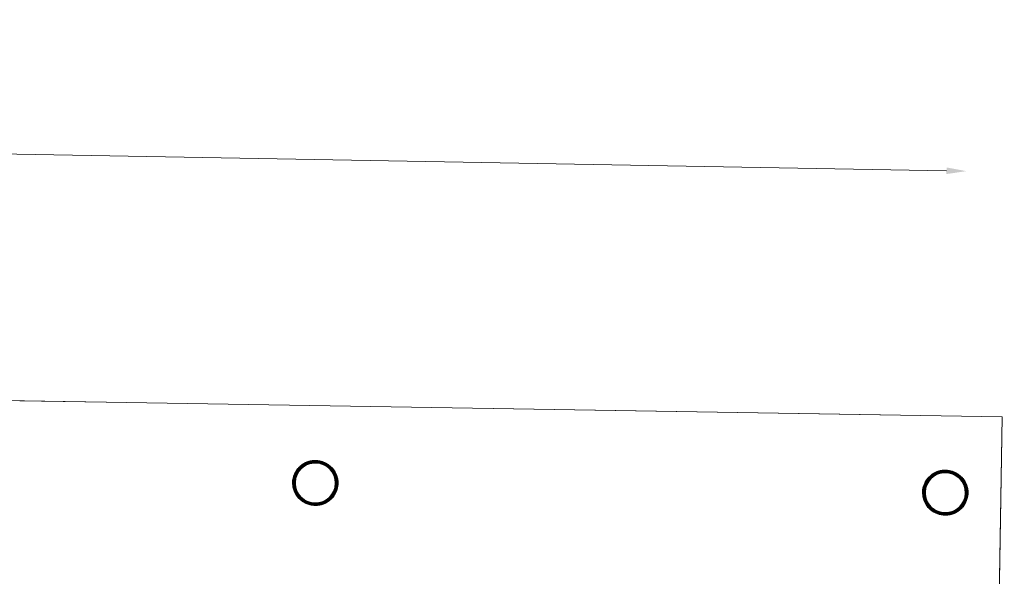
# Model space of a CAD drawing. Header units: millimetres. Extents: x -13022 to 1371524, y -38729 to 632593.
# Tile 105 of 256: x 735429 to 744332, y 17637 to 22670. Entities that reach past the tile are written whole.
import ezdxf

# ---------------------------------------------------------------- set-up
doc = ezdxf.new("R2010")
doc.units = ezdxf.units.MM
doc.header["$LTSCALE"] = 35
doc.set_wipeout_variables(frame=1)
doc.linetypes.add('DASHED', pattern=[200, 100, -100])
for name, color, linetype in [('LAYER102', 1, 'Continuous'), ('LAYER111', 7, 'Continuous'), ('LAYER22', 7, 'Continuous'), ('LAYER28', 7, 'Continuous')]:
    doc.layers.add(name, color=color, linetype=linetype)
doc.styles.get("Standard").update_dxf_attribs({"font": 'simplex.shx'})
doc.dimstyles.new('~R----C~', dxfattribs={"dimtxt": 162, "dimasz": 180, "dimexe": 0.18, "dimexo": 0.0625, "dimgap": 16.2, "dimtad": 1, "dimdec": 0, "dimzin": 0, "dimdsep": 46, "dimtxsty": 'Standard', "dimcen": 0.09, "dimse1": 1, "dimse2": 1, "dimclrd": 7, "dimadec": 0, "dimazin": 0, "dimtfac": 1, "dimtdec": 4, "dimtmove": 0, "dimatfit": 3, "dimfxl": 1, "dimtolj": 1, "dimtzin": 0, "dimlwd": 13, "dimarcsym": 0})
pattern_1 = [(43.96863251, (352402.23218, 19929.1993), (-0.20827933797, 0.21591600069), []), (43.96863251, (352402.236, 19929.4114), (-0.20827933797, 0.21591600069), [])]

# ---------------------------------------------------------------- blocks, each defined once
blk = doc.blocks.new('*D107')
at = {"layer": 'Defpoints', "color": 0, "linetype": 'Continuous', "transparency": 16777216}
for p in [(669074.3, 20918.7), (745203, 19548.2), (743914.1, 17146.3)]:
    blk.add_point(p, dxfattribs=at)
at = {"layer": 'LAYER102', "color": 7, "linetype": 'Continuous', "lineweight": 13, "transparency": 16777216}
blk.add_line((745162.6, 17303.9), (745199.8, 19368.3), dxfattribs=at)
at = {"layer": 'LAYER102', "color": 7, "linetype": 'Continuous', "transparency": 16777216}
for points in [[(745169.8, 19368.8), (745229.8, 19367.7), (745203, 19548.2)], [(745132.6, 17304.4), (745192.6, 17303.4), (745159.4, 17123.9)]]:
    blk.add_solid(points, dxfattribs=at)
at = {"layer": 'LAYER102', "color": 0, "linetype": 'Continuous', "transparency": 16777216, "insert": (745084, 18337.8), "char_height": 162, "attachment_point": 5, "rotation": 88.96863}
blk.add_mtext('\\A1;2425', dxfattribs=at)
blk = doc.blocks.new('*D110')
at = {"layer": 'Defpoints', "color": 0, "linetype": 'Continuous', "transparency": 16777216}
for p in [(743988.9, 21300.9), (669328.3, 18024.7), (743914.1, 17146.3)]:
    blk.add_point(p, dxfattribs=at)
at = {"layer": 'LAYER102', "color": 7, "linetype": 'Continuous', "lineweight": 13, "transparency": 16777216}
blk.add_line((669591.4, 22640.3), (743809, 21304.2), dxfattribs=at)
at = {"layer": 'LAYER102', "color": 7, "linetype": 'Continuous', "transparency": 16777216}
for points in [[(669592, 22670.3), (669590.9, 22610.3), (669411.4, 22643.5)], [(743809.5, 21334.2), (743808.4, 21274.2), (743988.9, 21300.9)]]:
    blk.add_solid(points, dxfattribs=at)
at = {"layer": 'LAYER102', "color": 0, "linetype": 'Continuous', "transparency": 16777216, "insert": (706701.9, 22069.4), "char_height": 162, "attachment_point": 5, "rotation": 358.96863}
blk.add_mtext('\\A1;74590', dxfattribs=at)

msp = doc.modelspace()

# ---------------------------------------------------------------- linework, layer by layer
at = {"layer": 'LAYER28', "color": 7, "linetype": 'Continuous', "lineweight": 25}
for points in [[(738105.143, 18664.538, -2.41421358), (737918.688, 18484.665, -0.41421358), (738105.143, 18664.538)], [(743801.361, 18576.766, -2.41421358), (743614.906, 18396.894, -0.41421358), (743801.361, 18576.766)]]:
    msp.add_lwpolyline(points, format="xyb", close=True, dxfattribs=at)

# ---------------------------------------------------------------- texts
at = {"layer": 'LAYER102', "color": 7, "linetype": 'Continuous', "lineweight": 0, "insert": (835177.686, 19014.688), "char_height": 162, "attachment_point": 7, "rotation": 358.9686325, "line_spacing_factor": 1.333333}
msp.add_mtext('\\pi-742.15;{\\fArial|b0|i0|c0|p34;verkeersruimte\\P\\pi-399.59;21,7 m2}', dxfattribs=at)

# ---------------------------------------------------------------- next in the draw order: wipeouts: each hides what was drawn before it
at = {"linetype": 'Continuous'}
for points in [[(738098.188, 18278.202), (738098.549, 18298.214), (738122.479, 18299.351), (738146.06, 18303.601), (738168.882, 18310.893), (738190.569, 18321.102), (738210.712, 18334.053), (738229.025, 18349.523), (738245.128, 18367.251), (738258.797, 18386.93), (738269.807, 18408.225), (738277.901, 18430.771), (738283.011, 18454.183), (738285.004, 18478.061), (738283.872, 18501.994), (738279.608, 18525.575), (738272.33, 18548.4), (738262.125, 18570.077), (738249.173, 18590.237), (738233.688, 18608.535), (738215.975, 18624.656), (738196.28, 18638.327), (738175.006, 18649.311), (738152.461, 18657.423), (738129.049, 18662.522), (738105.174, 18664.521), (738081.244, 18663.388), (738057.664, 18659.14), (738034.81, 18651.851), (738013.154, 18641.644), (737992.98, 18628.696), (737974.699, 18613.227), (737958.565, 18595.502), (737944.896, 18575.824), (737933.917, 18554.531), (737925.791, 18531.985), (737920.681, 18508.574), (737918.689, 18484.697), (737919.82, 18460.759), (737924.084, 18437.173), (737931.362, 18414.345), (737941.567, 18392.663), (737954.519, 18372.499), (737970.004, 18354.199), (737987.717, 18338.075), (738007.412, 18324.403), (738028.686, 18313.418), (738051.262, 18305.306), (738074.674, 18300.208), (738098.549, 18298.21), (738098.188, 18278.202), (738073.096, 18280.214), (738048.433, 18285.316), (738024.576, 18293.43), (738001.926, 18304.429), (737980.826, 18318.146), (737961.552, 18334.37), (737944.445, 18352.851), (737929.748, 18373.306), (737917.707, 18395.421), (737908.502, 18418.856), (737902.253, 18443.25), (737899.077, 18468.231), (737898.999, 18493.413), (737902.043, 18518.41), (737908.171, 18542.838), (737917.251, 18566.323), (737929.184, 18588.502), (737943.775, 18609.036), (737960.768, 18627.609), (737979.94, 18643.936), (738000.973, 18657.767), (738023.584, 18668.888), (738047.361, 18677.13), (738071.99, 18682.364), (738097.095, 18684.512), (738122.27, 18683.539), (738147.106, 18679.462), (738171.263, 18672.343), (738194.336, 18662.29), (738216.015, 18649.459), (738235.928, 18634.046), (738253.799, 18616.288), (738269.32, 18596.458), (738282.246, 18574.861), (738292.426, 18551.827), (738299.681, 18527.712), (738303.891, 18502.884), (738305.001, 18477.727), (738303.091, 18453.265), (738298.22, 18429.212), (738290.518, 18405.92), (738280.024, 18383.729), (738266.96, 18362.961), (738251.49, 18343.921), (738233.837, 18326.884), (738214.255, 18312.101), (738193.03, 18299.786), (738170.477, 18290.12), (738146.912, 18283.242), (738122.711, 18279.254), (738098.189, 18278.214)], [(743794.406, 18190.43), (743794.767, 18210.443), (743818.697, 18211.579), (743842.278, 18215.83), (743865.1, 18223.122), (743886.787, 18233.33), (743906.93, 18246.281), (743925.243, 18261.752), (743941.346, 18279.479), (743955.014, 18299.159), (743966.025, 18320.453), (743974.119, 18343), (743979.229, 18366.411), (743981.222, 18390.289), (743980.09, 18414.222), (743975.826, 18437.804), (743968.548, 18460.628), (743958.343, 18482.306), (743945.391, 18502.466), (743929.906, 18520.764), (743912.193, 18536.885), (743892.498, 18550.555), (743871.224, 18561.539), (743848.679, 18569.651), (743825.267, 18574.75), (743801.392, 18576.75), (743777.462, 18575.616), (743753.882, 18571.368), (743731.028, 18564.079), (743709.372, 18553.873), (743689.198, 18540.925), (743670.917, 18525.455), (743654.783, 18507.731), (743641.114, 18488.053), (743630.135, 18466.759), (743622.009, 18444.214), (743616.899, 18420.802), (743614.907, 18396.925), (743616.038, 18372.987), (743620.302, 18349.402), (743627.58, 18326.573), (743637.785, 18304.892), (743650.737, 18284.728), (743666.222, 18266.427), (743683.935, 18250.303), (743703.63, 18236.631), (743724.904, 18225.646), (743747.48, 18217.534), (743770.892, 18212.436), (743794.767, 18210.439), (743794.406, 18190.43), (743769.314, 18192.443), (743744.651, 18197.545), (743720.794, 18205.658), (743698.144, 18216.658), (743677.044, 18230.374), (743657.77, 18246.598), (743640.663, 18265.079), (743625.966, 18285.535), (743613.925, 18307.65), (743604.72, 18331.084), (743598.47, 18355.479), (743595.295, 18380.459), (743595.217, 18405.641), (743598.261, 18430.639), (743604.389, 18455.067), (743613.469, 18478.551), (743625.402, 18500.73), (743639.993, 18521.264), (743656.986, 18539.837), (743676.158, 18556.165), (743697.191, 18569.996), (743719.802, 18581.116), (743743.579, 18589.358), (743768.208, 18594.593), (743793.313, 18596.74), (743818.488, 18595.768), (743843.324, 18591.691), (743867.481, 18584.571), (743890.554, 18574.519), (743912.233, 18561.688), (743932.146, 18546.274), (743950.017, 18528.516), (743965.538, 18508.686), (743978.463, 18487.089), (743988.644, 18464.056), (743995.899, 18439.94), (744000.109, 18415.113), (744001.219, 18389.955), (743999.309, 18365.493), (743994.438, 18341.441), (743986.736, 18318.149), (743976.242, 18295.958), (743963.178, 18275.19), (743947.708, 18256.149), (743930.055, 18239.113), (743910.473, 18224.33), (743889.248, 18212.015), (743866.695, 18202.348), (743843.13, 18195.471), (743818.929, 18191.482), (743794.407, 18190.442)]]:
    msp.add_wipeout(points, dxfattribs=at).dxf.layer = 'LAYER111'

# ---------------------------------------------------------------- next in the draw order: hatches: boundary and pattern name
at = {"layer": 'LAYER28', "linetype": 'Continuous', "lineweight": 13}
h = msp.add_hatch(dxfattribs=at)
h.set_pattern_fill('~A--FYV~', angle=-1.0313675, style=0, pattern_type=0)
h.set_pattern_definition(pattern_1)
h.paths.add_polyline_path([(738098.188, 18278.202), (738098.549, 18298.214, 2.4139222), (737918.688, 18484.665, 0.41426354), (738098.549, 18298.214), (738098.188, 18278.202, -2.41408009), (738305.001, 18477.726, -0.41423606)], flags=0)
h = msp.add_hatch(dxfattribs=at)
h.set_pattern_fill('~A--FYV~', angle=-1.0313675, style=0, pattern_type=0)
h.set_pattern_definition(pattern_1)
h.paths.add_polyline_path([(743794.406, 18190.43), (743794.767, 18210.443, 2.4139222), (743614.906, 18396.894, 0.41426354), (743794.767, 18210.443), (743794.406, 18190.43, -2.41408009), (744001.219, 18389.955, -0.41423606)], flags=0)

# ---------------------------------------------------------------- next in the draw order: linework, layer by layer
at = {"layer": 'LAYER22', "color": 7, "linetype": 'Continuous', "lineweight": 18}
msp.add_lwpolyline([(697681.942, 17614.402), (697718.716, 19841.101), (744312.503, 19080.026), (744109.927, 6681.672), (697516.203, 7442.738), (697543.151, 9082.018)], dxfattribs=at)
at = {"layer": 'LAYER22', "color": 7, "linetype": 'DASHED', "lineweight": 18}
msp.add_lwpolyline([(697681.942, 17614.402), (697718.716, 19841.101), (744312.503, 19080.026), (744109.927, 6681.672), (697516.203, 7442.738), (697543.151, 9082.018)], dxfattribs=at)
at = {"layer": 'LAYER28', "color": 7, "linetype": 'Continuous', "lineweight": 25}
for points in [[(738098.188, 18278.202), (738098.549, 18298.214, 2.4139222), (737918.688, 18484.665, 0.41426354), (738098.549, 18298.214), (738098.188, 18278.202, -2.41408009), (738305.001, 18477.726, -0.41423606), (738098.188, 18278.202)], [(738105.503, 18684.534, -2.41421358), (737898.691, 18485.025, -0.41421358), (738105.503, 18684.534)], [(743794.406, 18190.43), (743794.767, 18210.443, 2.4139222), (743614.906, 18396.894, 0.41426354), (743794.767, 18210.443), (743794.406, 18190.43, -2.41408009), (744001.219, 18389.955, -0.41423606), (743794.406, 18190.43)], [(743801.721, 18596.763, -2.41421358), (743594.909, 18397.254, -0.41421358), (743801.721, 18596.763)]]:
    msp.add_lwpolyline(points, format="xyb", close=True, dxfattribs=at)

# ---------------------------------------------------------------- next in the draw order: texts
at = {"layer": 'LAYER102', "color": 7, "linetype": 'Continuous', "lineweight": 0, "insert": (849037.701, 14674.158), "char_height": 162, "attachment_point": 7, "rotation": 358.9686325, "line_spacing_factor": 1.333333}
msp.add_mtext('\\pi-1188.3;{\\fArial|b1|i0|c0|p34;\\H1.2346x;technische ruimte \\P\\pi-1157.3;(luhtbehandeling)\\fArial|b0|i0|c0|p34;\\H0.81x;\\P\\pi-880.14;technische ruimte \\P\\pi-401.47;44,8 m2}', dxfattribs=at)

# ---------------------------------------------------------------- next in the draw order: dimensions: what is measured, and where the dimension line sits
at = {"layer": 'LAYER102', "color": 7, "linetype": 'Continuous'}
for base, p1, p2, angle, picture, middle in [((743988.926, 21300.945), (669328.297, 18024.727), (743914.132, 17146.344), 358.9686325, '*D110', (706701.937, 22069.427)), ((745203.012, 19548.221), (743914.132, 17146.344), (669074.348, 20918.743), 88.9686325, '*D107', (745084.006, 18337.824))]:
    dim = msp.add_linear_dim(base=base, p1=p1, p2=p2, angle=angle, dimstyle='~R----C~', dxfattribs=at)
    dim.commit()
    dim.dimension.update_dxf_attribs({"geometry": picture, "text_midpoint": middle})

doc.saveas('drawing.dxf')
